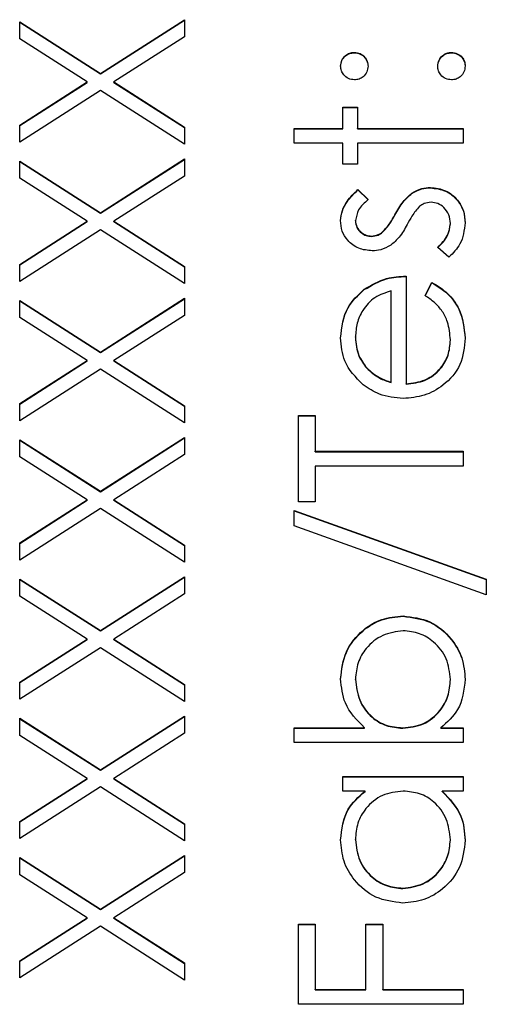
# Model space of a CAD drawing. Header units: millimetres. Extents: x 412 to 1169, y 39 to 918.
# Tile 20 of 32: x 704.94 to 708.62, y 454.88 to 462.66. Entities that reach past the tile are written whole.
import ezdxf

# ---------------------------------------------------------------- set-up
doc = ezdxf.new("R2010")
doc.units = ezdxf.units.MM

msp = doc.modelspace()

# ---------------------------------------------------------------- linework, layer by layer
at = {"color": 7, "linetype": 'Continuous', "lineweight": 25}
for p, q in [((705.5733, 462.2322), (706.2363, 462.6563)), ((705.5733, 462.2293), (706.2363, 462.6533)), ((706.2363, 462.6563), (706.2363, 462.5217)), ((704.9363, 462.6396), (705.5733, 462.2322)), ((704.9363, 462.505), (704.9363, 462.6396)), ((704.9363, 462.6366), (705.5733, 462.2293)), ((705.4681, 462.1648), (704.9363, 462.505)), ((706.2363, 462.5217), (705.6785, 462.1648)), ((707.578, 462.3951), (707.578, 462.398)), ((708.3447, 462.3951), (708.3447, 462.398)), ((705.5733, 462.2293), (705.5733, 462.2322)), ((704.9363, 461.8246), (705.4681, 462.1648)), ((704.9363, 461.8216), (705.4681, 462.1618)), ((705.4681, 462.1618), (705.4681, 462.1648)), ((705.6785, 462.1648), (706.2363, 461.8079)), ((705.6785, 462.1618), (705.6785, 462.1648)), ((705.6785, 462.1618), (706.2363, 461.805)), ((705.5733, 462.0976), (704.9363, 461.69)), ((706.2363, 461.6734), (705.5733, 462.0976)), ((707.4863, 461.9649), (707.603, 461.9649)), ((707.4863, 461.7983), (707.4863, 461.9649)), ((707.4863, 461.9619), (707.603, 461.9619)), ((707.603, 461.9649), (707.603, 461.7983)), ((704.9363, 461.69), (704.9363, 461.8246)), ((706.2363, 461.8079), (706.2363, 461.6734)), ((707.103, 461.7983), (707.4863, 461.7983)), ((707.103, 461.6817), (707.103, 461.7983)), ((707.103, 461.7953), (707.4863, 461.7953)), ((707.4863, 461.7953), (707.4863, 461.7983)), ((707.603, 461.7983), (708.4363, 461.7983)), ((707.603, 461.7953), (707.603, 461.7983)), ((707.603, 461.7953), (708.4363, 461.7953)), ((708.4363, 461.7983), (708.4363, 461.6817)), ((707.4863, 461.6817), (707.103, 461.6817)), ((707.4863, 461.5151), (707.4863, 461.6817)), ((707.603, 461.6817), (707.603, 461.5151)), ((708.4363, 461.6817), (707.603, 461.6817)), ((705.5733, 461.1327), (706.2363, 461.5567)), ((705.5733, 461.1297), (706.2363, 461.5538)), ((706.2363, 461.5567), (706.2363, 461.4222)), ((704.9363, 461.5401), (705.5733, 461.1327)), ((704.9363, 461.4055), (704.9363, 461.5401)), ((704.9363, 461.5371), (705.5733, 461.1297)), ((707.603, 461.5151), (707.4863, 461.5151)), ((705.4681, 461.0653), (704.9363, 461.4055)), ((706.2363, 461.4222), (705.6785, 461.0653)), ((708.1785, 461.3289), (708.1785, 461.3318)), ((707.6048, 461.3152), (707.6863, 461.236)), ((707.6048, 461.3122), (707.6048, 461.3152)), ((707.6048, 461.3122), (707.6863, 461.2331)), ((708.0316, 461.2846), (708.0316, 461.2876)), ((705.5733, 461.1297), (705.5733, 461.1327)), ((707.8983, 461.1136), (707.8983, 461.1166)), ((704.9363, 460.7251), (705.4681, 461.0653)), ((704.9363, 460.7221), (705.4681, 461.0623)), ((705.4681, 461.0623), (705.4681, 461.0653)), ((705.6785, 461.0653), (706.2363, 460.7084)), ((705.6785, 461.0623), (705.6785, 461.0653)), ((705.6785, 461.0623), (706.2363, 460.7054)), ((707.5863, 461.0691), (707.5863, 461.0721)), ((708.3363, 461.0446), (708.3363, 461.0476)), ((705.5733, 460.9981), (704.9363, 460.5905)), ((706.2363, 460.5738), (705.5733, 460.9981)), ((707.7142, 460.9457), (707.7142, 460.9487)), ((707.8004, 460.978), (707.8004, 460.9809)), ((708.3243, 460.7821), (708.2363, 460.8594)), ((704.9363, 460.5905), (704.9363, 460.7251)), ((706.2363, 460.7084), (706.2363, 460.5738)), ((707.9863, 460.6321), (707.9863, 459.7825)), ((708.1363, 460.4786), (708.1908, 460.5822)), ((708.1363, 460.4756), (708.1908, 460.5792)), ((708.1908, 460.5792), (708.1908, 460.5822)), ((707.6566, 460.5258), (707.6566, 460.5288)), ((707.8697, 459.7948), (707.8697, 460.5155)), ((704.9363, 460.4406), (705.5733, 460.0332)), ((704.9363, 460.306), (704.9363, 460.4406)), ((704.9363, 460.4376), (705.5733, 460.0302)), ((705.5733, 460.0332), (706.2363, 460.4572)), ((705.5733, 460.0302), (706.2363, 460.4543)), ((706.2363, 460.4572), (706.2363, 460.3226)), ((706.2363, 460.3226), (705.6785, 459.9658)), ((705.4681, 459.9658), (704.9363, 460.306)), ((707.5863, 460.1494), (707.5863, 460.1524)), ((708.3363, 460.126), (708.3363, 460.129)), ((705.5733, 460.0302), (705.5733, 460.0332)), ((704.9363, 459.6256), (705.4681, 459.9658)), ((704.9363, 459.6226), (705.4681, 459.9628)), ((705.4681, 459.9628), (705.4681, 459.9658)), ((705.6785, 459.9658), (706.2363, 459.6089)), ((705.6785, 459.9628), (705.6785, 459.9658)), ((705.6785, 459.9628), (706.2363, 459.6059)), ((705.5733, 459.8986), (704.9363, 459.491)), ((706.2363, 459.4743), (705.5733, 459.8986)), ((707.6754, 459.9048), (707.6754, 459.9077)), ((707.8697, 459.7918), (707.8697, 459.7948)), ((707.9863, 459.7796), (707.9863, 459.7825)), ((704.9363, 459.491), (704.9363, 459.6256)), ((706.2363, 459.6089), (706.2363, 459.4743)), ((707.1363, 459.5326), (707.2697, 459.5326)), ((707.1363, 458.8496), (707.1363, 459.5326)), ((707.1363, 459.5297), (707.2697, 459.5297)), ((707.2697, 459.5326), (707.2697, 459.2494)), ((704.9363, 459.341), (705.5733, 458.9337)), ((704.9363, 459.2065), (704.9363, 459.341)), ((704.9363, 459.3381), (705.5733, 458.9307)), ((705.5733, 458.9337), (706.2363, 459.3577)), ((705.5733, 458.9307), (706.2363, 459.3547)), ((706.2363, 459.3577), (706.2363, 459.2231)), ((706.2363, 459.2231), (705.6785, 458.8663)), ((707.2697, 459.2494), (708.4363, 459.2494)), ((707.2697, 459.2465), (707.2697, 459.2494)), ((707.2697, 459.2465), (708.4363, 459.2465)), ((708.4363, 459.2494), (708.4363, 459.1328)), ((705.4681, 458.8663), (704.9363, 459.2065)), ((708.4363, 459.1328), (707.2697, 459.1328)), ((707.2697, 459.1328), (707.2697, 458.8496)), ((705.5733, 458.9307), (705.5733, 458.9337)), ((704.9363, 458.526), (705.4681, 458.8663)), ((704.9363, 458.5231), (705.4681, 458.8633)), ((705.4681, 458.8633), (705.4681, 458.8663)), ((705.6785, 458.8663), (706.2363, 458.5094)), ((705.6785, 458.8633), (705.6785, 458.8663)), ((705.6785, 458.8633), (706.2363, 458.5064)), ((707.2697, 458.8496), (707.1363, 458.8496)), ((705.5733, 458.7991), (704.9363, 458.3915)), ((706.2363, 458.3748), (705.5733, 458.7991)), ((707.103, 458.783), (708.6197, 458.2395)), ((707.103, 458.6601), (707.103, 458.783)), ((707.103, 458.78), (708.6197, 458.2365)), ((708.6197, 458.1166), (707.103, 458.6601)), ((704.9363, 458.3915), (704.9363, 458.526)), ((706.2363, 458.5094), (706.2363, 458.3748)), ((704.9363, 458.2415), (705.5733, 457.8342)), ((704.9363, 458.107), (704.9363, 458.2415)), ((704.9363, 458.2386), (705.5733, 457.8312)), ((705.5733, 457.8342), (706.2363, 458.2582)), ((705.5733, 457.8312), (706.2363, 458.2552)), ((706.2363, 458.2582), (706.2363, 458.1236)), ((708.6197, 458.2395), (708.6197, 458.1166)), ((705.4681, 457.7667), (704.9363, 458.107)), ((706.2363, 458.1236), (705.6785, 457.7667)), ((707.9632, 457.947), (707.9632, 457.95)), ((705.5733, 457.8312), (705.5733, 457.8342)), ((704.9363, 457.4265), (705.4681, 457.7667)), ((704.9363, 457.4236), (705.4681, 457.7638)), ((705.4681, 457.7638), (705.4681, 457.7667)), ((705.6785, 457.7667), (706.2363, 457.4099)), ((705.6785, 457.7638), (705.6785, 457.7667)), ((705.6785, 457.7638), (706.2363, 457.4069)), ((705.5733, 457.6996), (704.9363, 457.292)), ((706.2363, 457.2753), (705.5733, 457.6996)), ((707.5863, 457.4485), (707.5863, 457.4515)), ((708.3363, 457.4467), (708.3363, 457.4497)), ((704.9363, 457.292), (704.9363, 457.4265)), ((706.2363, 457.4099), (706.2363, 457.2753)), ((704.9363, 457.142), (705.5733, 456.7346)), ((704.9363, 457.0074), (704.9363, 457.142)), ((704.9363, 457.139), (705.5733, 456.7317)), ((705.5733, 456.7346), (706.2363, 457.1587)), ((705.5733, 456.7317), (706.2363, 457.1557)), ((706.2363, 457.1587), (706.2363, 457.0241)), ((707.103, 457.0671), (707.6587, 457.0671)), ((707.103, 456.9504), (707.103, 457.0671)), ((707.103, 457.0641), (707.6587, 457.0641)), ((707.6587, 457.0641), (707.6587, 457.0671)), ((707.9595, 457.0641), (707.9595, 457.0671)), ((708.2605, 457.0671), (708.4363, 457.0671)), ((708.2605, 457.0641), (708.2605, 457.0671)), ((708.2605, 457.0641), (708.4363, 457.0641)), ((708.4363, 457.0671), (708.4363, 456.9504)), ((705.4681, 456.6672), (704.9363, 457.0074)), ((706.2363, 457.0241), (705.6785, 456.6672)), ((708.4363, 456.9504), (707.103, 456.9504)), ((704.9363, 456.327), (705.4681, 456.6672)), ((704.9363, 456.324), (705.4681, 456.6643)), ((705.4681, 456.6643), (705.4681, 456.6672)), ((705.5733, 456.7317), (705.5733, 456.7346)), ((705.6785, 456.6672), (706.2363, 456.3104)), ((705.6785, 456.6643), (705.6785, 456.6672)), ((705.6785, 456.6643), (706.2363, 456.3074)), ((707.4863, 456.6839), (708.4363, 456.6839)), ((707.4863, 456.5673), (707.4863, 456.6839)), ((707.4863, 456.6809), (708.4363, 456.6809)), ((708.4363, 456.6839), (708.4363, 456.5673)), ((705.5733, 456.6001), (704.9363, 456.1924)), ((706.2363, 456.1758), (705.5733, 456.6001)), ((707.6621, 456.5673), (707.4863, 456.5673)), ((707.6621, 456.5643), (707.6621, 456.5673)), ((708.4363, 456.5673), (708.272, 456.5673)), ((708.272, 456.5643), (708.272, 456.5673)), ((704.9363, 456.1924), (704.9363, 456.327)), ((706.2363, 456.3104), (706.2363, 456.1758)), ((707.5863, 456.1817), (707.5863, 456.1846)), ((708.3363, 456.1806), (708.3363, 456.1836)), ((704.9363, 456.0425), (705.5733, 455.6351)), ((704.9363, 455.9079), (704.9363, 456.0425)), ((704.9363, 456.0395), (705.5733, 455.6322)), ((705.5733, 455.6351), (706.2363, 456.0592)), ((705.5733, 455.6322), (706.2363, 456.0562)), ((706.2363, 456.0592), (706.2363, 455.9246)), ((705.4681, 455.5677), (704.9363, 455.9079)), ((706.2363, 455.9246), (705.6785, 455.5677)), ((707.96, 455.798), (707.96, 455.8009)), ((705.5733, 455.6322), (705.5733, 455.6351)), ((704.9363, 455.2275), (705.4681, 455.5677)), ((704.9363, 455.2245), (705.4681, 455.5647)), ((705.5733, 455.5006), (704.9363, 455.0929)), ((705.4681, 455.5647), (705.4681, 455.5677)), ((706.2363, 455.0763), (705.5733, 455.5006)), ((705.6785, 455.5677), (706.2363, 455.2108)), ((705.6785, 455.5647), (705.6785, 455.5677)), ((705.6785, 455.5647), (706.2363, 455.2079)), ((707.1363, 455.5177), (707.2697, 455.5177)), ((707.1363, 454.8847), (707.1363, 455.5177)), ((707.1363, 455.5148), (707.2697, 455.5148)), ((707.2697, 455.5177), (707.2697, 455.0013)), ((707.6697, 455.5177), (707.803, 455.5177)), ((707.6697, 455.0013), (707.6697, 455.5177)), ((707.6697, 455.5148), (707.803, 455.5148)), ((707.803, 455.5177), (707.803, 455.0013)), ((704.9363, 455.0929), (704.9363, 455.2275)), ((706.2363, 455.2108), (706.2363, 455.0763)), ((707.2697, 455.0013), (707.6697, 455.0013)), ((707.2697, 454.9983), (707.2697, 455.0013)), ((707.2697, 454.9983), (707.6697, 454.9983)), ((707.6697, 454.9983), (707.6697, 455.0013)), ((707.803, 455.0013), (708.4363, 455.0013)), ((707.803, 454.9983), (707.803, 455.0013)), ((707.803, 454.9983), (708.4363, 454.9983)), ((708.4363, 455.0013), (708.4363, 454.8847)), ((708.4363, 454.8847), (707.1363, 454.8847))]:
    msp.add_line(p, q, dxfattribs=at)
for points, knots in [([(707.4697, 462.2897), (707.4715, 462.3058), (707.4751, 462.3378), (707.5049, 462.3728), (707.5402, 462.395), (707.5654, 462.397), (707.578, 462.398)], [0, 0, 0, 0, 0.2796016, 0.559212, 0.7794752, 1, 1, 1, 1]), ([(707.4697, 462.2868), (707.4715, 462.3028), (707.4751, 462.3348), (707.5049, 462.3698), (707.5402, 462.3921), (707.5654, 462.3941), (707.578, 462.3951)], [0, 0, 0, 0, 0.279602, 0.559212, 0.779475, 1, 1, 1, 1]), ([(707.578, 462.398), (707.594, 462.3962), (707.6261, 462.3927), (707.6612, 462.3629), (707.6832, 462.3275), (707.6853, 462.3023), (707.6863, 462.2897)], [0, 0, 0, 0, 0.279517, 0.559326, 0.779544, 1, 1, 1, 1]), ([(707.578, 462.3951), (707.594, 462.3933), (707.6261, 462.3897), (707.6612, 462.3599), (707.6832, 462.3245), (707.6853, 462.2994), (707.6863, 462.2868)], [0, 0, 0, 0, 0.279517, 0.559326, 0.779544, 1, 1, 1, 1]), ([(708.2363, 462.2897), (708.2381, 462.3058), (708.2418, 462.3378), (708.2716, 462.3728), (708.3069, 462.395), (708.3321, 462.397), (708.3447, 462.398)], [0, 0, 0, 0, 0.279602, 0.559212, 0.779475, 1, 1, 1, 1]), ([(708.2363, 462.2868), (708.2381, 462.3028), (708.2418, 462.3348), (708.2716, 462.3698), (708.3069, 462.3921), (708.3321, 462.3941), (708.3447, 462.3951)], [0, 0, 0, 0, 0.279602, 0.559212, 0.779475, 1, 1, 1, 1]), ([(708.3447, 462.398), (708.3606, 462.3961), (708.3926, 462.3924), (708.4278, 462.3628), (708.4496, 462.3274), (708.4519, 462.3023), (708.453, 462.2897)], [0, 0, 0, 0, 0.279469, 0.559358, 0.779674, 1, 1, 1, 1]), ([(708.3447, 462.3951), (708.3606, 462.3932), (708.3926, 462.3894), (708.4278, 462.3598), (708.4496, 462.3244), (708.4519, 462.2993), (708.453, 462.2868)], [0, 0, 0, 0, 0.2794691, 0.5593578, 0.7796739, 1, 1, 1, 1]), ([(707.578, 462.1815), (707.5621, 462.1834), (707.5302, 462.1874), (707.4949, 462.2168), (707.4732, 462.2522), (707.4708, 462.2772), (707.4697, 462.2897)], [0, 0, 0, 0, 0.2795852, 0.5594544, 0.7796968, 1, 1, 1, 1]), ([(707.6863, 462.2897), (707.6845, 462.2738), (707.6807, 462.2418), (707.6512, 462.2065), (707.6157, 462.1848), (707.5906, 462.1826), (707.578, 462.1815)], [0, 0, 0, 0, 0.279647, 0.559299, 0.779615, 1, 1, 1, 1]), ([(708.3447, 462.1815), (708.3287, 462.1834), (708.2967, 462.1872), (708.2613, 462.2166), (708.2396, 462.2521), (708.2374, 462.2772), (708.2363, 462.2897)], [0, 0, 0, 0, 0.279576, 0.559284, 0.779552, 1, 1, 1, 1]), ([(708.453, 462.2897), (708.451, 462.2738), (708.4471, 462.242), (708.4177, 462.2067), (708.3823, 462.185), (708.3572, 462.1826), (708.3447, 462.1815)], [0, 0, 0, 0, 0.279581, 0.559143, 0.779575, 1, 1, 1, 1]), ([(708.0316, 461.2876), (708.0573, 461.302), (708.1032, 461.3277), (708.1555, 461.3306), (708.1785, 461.3318)], [0, 0, 0, 0, 0.559466, 1, 1, 1, 1]), ([(708.0316, 461.2846), (708.0573, 461.299), (708.1032, 461.3247), (708.1555, 461.3276), (708.1785, 461.3289)], [0, 0, 0, 0, 0.559466, 1, 1, 1, 1]), ([(708.1785, 461.3318), (708.2194, 461.3271), (708.3012, 461.3177), (708.3918, 461.2421), (708.4454, 461.1499), (708.4505, 461.0857), (708.453, 461.0536)], [0, 0, 0, 0, 0.279548, 0.559226, 0.779475, 1, 1, 1, 1]), ([(708.1785, 461.3289), (708.2194, 461.3241), (708.3012, 461.3147), (708.3918, 461.2391), (708.4454, 461.147), (708.4505, 461.0827), (708.453, 461.0506)], [0, 0, 0, 0, 0.279548, 0.559226, 0.779475, 1, 1, 1, 1]), ([(707.4697, 461.0721), (707.4727, 461.0987), (707.4787, 461.1522), (707.5266, 461.2369), (707.5752, 461.2855), (707.6048, 461.3152)], [0, 0, 0, 0, 0.279553, 0.559703, 1, 1, 1, 1]), ([(707.4697, 461.0691), (707.4727, 461.0958), (707.4787, 461.1492), (707.5266, 461.2339), (707.5752, 461.2825), (707.6048, 461.3122)], [0, 0, 0, 0, 0.279553, 0.559703, 1, 1, 1, 1]), ([(707.8983, 461.1166), (707.9183, 461.1525), (707.9539, 461.2165), (708.0079, 461.2659), (708.0316, 461.2876)], [0, 0, 0, 0, 0.560649, 1, 1, 1, 1]), ([(707.8983, 461.1136), (707.9183, 461.1495), (707.9539, 461.2136), (708.0079, 461.2629), (708.0316, 461.2846)], [0, 0, 0, 0, 0.560649, 1, 1, 1, 1]), ([(707.6863, 461.236), (707.6576, 461.211), (707.6066, 461.1665), (707.5925, 461.1008), (707.5863, 461.0721)], [0, 0, 0, 0, 0.562045, 1, 1, 1, 1]), ([(708.0928, 461.1832), (708.0717, 461.1583), (708.0338, 461.1138), (708.0068, 461.0621), (707.9949, 461.0393)], [0, 0, 0, 0, 0.5590744, 1, 1, 1, 1]), ([(708.1835, 461.2152), (708.165, 461.2135), (708.1319, 461.2104), (708.1048, 461.1915), (708.0928, 461.1832)], [0, 0, 0, 0, 0.559603, 1, 1, 1, 1]), ([(708.3363, 461.0476), (708.3339, 461.0712), (708.3292, 461.1184), (708.2892, 461.1727), (708.2391, 461.2091), (708.202, 461.2132), (708.1835, 461.2152)], [0, 0, 0, 0, 0.279988, 0.559745, 0.779963, 1, 1, 1, 1]), ([(707.8004, 460.9809), (707.8216, 461.0041), (707.8596, 461.0455), (707.8865, 461.0948), (707.8983, 461.1166)], [0, 0, 0, 0, 0.559018, 1, 1, 1, 1]), ([(707.8004, 460.978), (707.8216, 461.0011), (707.8596, 461.0426), (707.8865, 461.0919), (707.8983, 461.1136)], [0, 0, 0, 0, 0.559018, 1, 1, 1, 1]), ([(707.7189, 460.8321), (707.6825, 460.8355), (707.6098, 460.8424), (707.5266, 460.9057), (707.4765, 460.9864), (707.4719, 461.0435), (707.4697, 461.0721)], [0, 0, 0, 0, 0.279936, 0.559437, 0.779611, 1, 1, 1, 1]), ([(707.5863, 461.0721), (707.5888, 461.0536), (707.5936, 461.0166), (707.6296, 460.9774), (707.6706, 460.9526), (707.6997, 460.95), (707.7142, 460.9487)], [0, 0, 0, 0, 0.279313, 0.559072, 0.779518, 1, 1, 1, 1]), ([(707.5863, 461.0691), (707.5888, 461.0506), (707.5936, 461.0137), (707.6296, 460.9744), (707.6706, 460.9496), (707.6997, 460.947), (707.7142, 460.9457)], [0, 0, 0, 0, 0.279313, 0.559072, 0.779518, 1, 1, 1, 1]), ([(707.9949, 461.0393), (707.9756, 461.0047), (707.9411, 460.9429), (707.8884, 460.8961), (707.8652, 460.8755)], [0, 0, 0, 0, 0.560659, 1, 1, 1, 1]), ([(708.2363, 460.8594), (708.2664, 460.8889), (708.3201, 460.9415), (708.3314, 461.0152), (708.3363, 461.0476)], [0, 0, 0, 0, 0.560833, 1, 1, 1, 1]), ([(708.2363, 460.8564), (708.2664, 460.8859), (708.3201, 460.9386), (708.3314, 461.0123), (708.3363, 461.0446)], [0, 0, 0, 0, 0.560833, 1, 1, 1, 1]), ([(708.453, 461.0536), (708.4454, 460.9946), (708.4319, 460.8892), (708.3573, 460.8149), (708.3243, 460.7821)], [0, 0, 0, 0, 0.559289, 1, 1, 1, 1]), ([(707.7142, 460.9487), (707.7318, 460.9508), (707.7633, 460.9546), (707.789, 460.9729), (707.8004, 460.9809)], [0, 0, 0, 0, 0.5590539, 1, 1, 1, 1]), ([(707.7142, 460.9457), (707.7318, 460.9478), (707.7633, 460.9517), (707.789, 460.9699), (707.8004, 460.978)], [0, 0, 0, 0, 0.559054, 1, 1, 1, 1]), ([(707.8652, 460.8755), (707.8396, 460.8614), (707.7938, 460.8362), (707.7418, 460.8333), (707.7189, 460.8321)], [0, 0, 0, 0, 0.559587, 1, 1, 1, 1]), ([(707.6566, 460.5288), (707.7138, 460.5626), (707.8161, 460.6231), (707.9342, 460.6294), (707.9863, 460.6321)], [0, 0, 0, 0, 0.558897, 1, 1, 1, 1]), ([(707.6566, 460.5258), (707.7138, 460.5597), (707.8161, 460.6202), (707.9342, 460.6264), (707.9863, 460.6292)], [0, 0, 0, 0, 0.558897, 1, 1, 1, 1]), ([(708.1908, 460.5822), (708.2338, 460.5557), (708.3197, 460.5027), (708.43, 460.3533), (708.4443, 460.223), (708.453, 460.1436)], [0, 0, 0, 0, 0.280919, 0.561407, 1, 1, 1, 1]), ([(708.1908, 460.5792), (708.2338, 460.5527), (708.3197, 460.4997), (708.43, 460.3504), (708.4443, 460.2201), (708.453, 460.1406)], [0, 0, 0, 0, 0.280919, 0.561407, 1, 1, 1, 1]), ([(707.4697, 460.1464), (707.4794, 460.2308), (707.4969, 460.3818), (707.6078, 460.4838), (707.6566, 460.5288)], [0, 0, 0, 0, 0.558919, 1, 1, 1, 1]), ([(707.4697, 460.1435), (707.4794, 460.2279), (707.4969, 460.3789), (707.6078, 460.4809), (707.6566, 460.5258)], [0, 0, 0, 0, 0.558919, 1, 1, 1, 1]), ([(707.8697, 460.5155), (707.8247, 460.5013), (707.7349, 460.4728), (707.6444, 460.3731), (707.595, 460.2625), (707.5892, 460.1891), (707.5863, 460.1524)], [0, 0, 0, 0, 0.280138, 0.559194, 0.779598, 1, 1, 1, 1]), ([(708.3363, 460.129), (708.3317, 460.1768), (708.324, 460.2557), (708.2761, 460.3562), (708.2129, 460.4258), (708.1619, 460.461), (708.1363, 460.4786)], [0, 0, 0, 0, 0.339465, 0.559626, 0.779498, 1, 1, 1, 1]), ([(707.6467, 459.7752), (707.5893, 459.8335), (707.4866, 459.9379), (707.4748, 460.0826), (707.4697, 460.1464)], [0, 0, 0, 0, 0.558577, 1, 1, 1, 1]), ([(707.5863, 460.1524), (707.5907, 460.102), (707.5985, 460.012), (707.6519, 459.9396), (707.6754, 459.9077)], [0, 0, 0, 0, 0.559458, 1, 1, 1, 1]), ([(707.5863, 460.1494), (707.5907, 460.0991), (707.5985, 460.009), (707.6519, 459.9366), (707.6754, 459.9048)], [0, 0, 0, 0, 0.5594582, 1, 1, 1, 1]), ([(708.453, 460.1436), (708.4465, 460.0713), (708.4335, 459.9271), (708.2948, 459.7718), (708.1326, 459.6815), (708.0201, 459.6711), (707.9639, 459.6659)], [0, 0, 0, 0, 0.279885, 0.558859, 0.779462, 1, 1, 1, 1]), ([(707.9863, 459.7825), (708.0378, 459.7885), (708.1406, 459.8004), (708.2571, 459.8923), (708.3264, 460.0076), (708.333, 460.0885), (708.3363, 460.129)], [0, 0, 0, 0, 0.279963, 0.559359, 0.779526, 1, 1, 1, 1]), ([(707.9863, 459.7796), (708.0378, 459.7855), (708.1406, 459.7975), (708.2571, 459.8894), (708.3264, 460.0046), (708.333, 460.0855), (708.3363, 460.126)], [0, 0, 0, 0, 0.279963, 0.559359, 0.779526, 1, 1, 1, 1]), ([(707.6754, 459.9077), (707.7075, 459.8794), (707.7649, 459.8287), (707.8376, 459.8051), (707.8697, 459.7948)], [0, 0, 0, 0, 0.5587953, 1, 1, 1, 1]), ([(707.6754, 459.9048), (707.7075, 459.8764), (707.7649, 459.8257), (707.8376, 459.8022), (707.8697, 459.7918)], [0, 0, 0, 0, 0.5587953, 1, 1, 1, 1]), ([(707.9639, 459.6659), (707.8994, 459.6717), (707.7841, 459.682), (707.6887, 459.7467), (707.6467, 459.7752)], [0, 0, 0, 0, 0.559427, 1, 1, 1, 1]), ([(707.4697, 457.4544), (707.4781, 457.5273), (707.4951, 457.6733), (707.6294, 457.8347), (707.791, 457.9352), (707.9058, 457.9451), (707.9632, 457.95)], [0, 0, 0, 0, 0.279577, 0.559334, 0.779604, 1, 1, 1, 1]), ([(707.4697, 457.4514), (707.4781, 457.5244), (707.4951, 457.6704), (707.6294, 457.8317), (707.791, 457.9323), (707.9058, 457.9421), (707.9632, 457.947)], [0, 0, 0, 0, 0.279577, 0.559334, 0.779604, 1, 1, 1, 1]), ([(707.9632, 457.95), (708.0361, 457.9411), (708.1821, 457.9232), (708.3407, 457.7853), (708.4384, 457.6226), (708.4481, 457.508), (708.453, 457.4507)], [0, 0, 0, 0, 0.279433, 0.559216, 0.779559, 1, 1, 1, 1]), ([(707.9632, 457.947), (708.0361, 457.9381), (708.1821, 457.9202), (708.3407, 457.7823), (708.4384, 457.6196), (708.4481, 457.5051), (708.453, 457.4478)], [0, 0, 0, 0, 0.279433, 0.559216, 0.779559, 1, 1, 1, 1]), ([(707.9632, 457.8334), (707.9078, 457.8255), (707.7969, 457.8096), (707.6727, 457.708), (707.5992, 457.5826), (707.5906, 457.4952), (707.5863, 457.4515)], [0, 0, 0, 0, 0.279403, 0.559104, 0.779552, 1, 1, 1, 1]), ([(708.3363, 457.4497), (708.3299, 457.5053), (708.3169, 457.6166), (708.218, 457.743), (708.0941, 457.8192), (708.0068, 457.8286), (707.9632, 457.8334)], [0, 0, 0, 0, 0.279756, 0.559279, 0.779725, 1, 1, 1, 1]), ([(707.6587, 457.0671), (707.5986, 457.128), (707.491, 457.2369), (707.4762, 457.3878), (707.4697, 457.4544)], [0, 0, 0, 0, 0.559294, 1, 1, 1, 1]), ([(707.5863, 457.4515), (707.5932, 457.3958), (707.6069, 457.2845), (707.7019, 457.1545), (707.8276, 457.0785), (707.9155, 457.0709), (707.9595, 457.0671)], [0, 0, 0, 0, 0.279786, 0.559477, 0.779627, 1, 1, 1, 1]), ([(707.5863, 457.4485), (707.5932, 457.3929), (707.6069, 457.2815), (707.7019, 457.1515), (707.8276, 457.0756), (707.9155, 457.0679), (707.9595, 457.0641)], [0, 0, 0, 0, 0.279786, 0.559477, 0.779627, 1, 1, 1, 1]), ([(707.9595, 457.0671), (708.0158, 457.0733), (708.1284, 457.0858), (708.2527, 457.1904), (708.3257, 457.3173), (708.3328, 457.4055), (708.3363, 457.4497)], [0, 0, 0, 0, 0.279639, 0.559192, 0.779512, 1, 1, 1, 1]), ([(707.9595, 457.0641), (708.0158, 457.0703), (708.1284, 457.0828), (708.2527, 457.1874), (708.3257, 457.3143), (708.3328, 457.4026), (708.3363, 457.4467)], [0, 0, 0, 0, 0.279639, 0.559192, 0.779512, 1, 1, 1, 1]), ([(708.453, 457.4507), (708.4431, 457.3652), (708.4254, 457.2123), (708.311, 457.1115), (708.2605, 457.0671)], [0, 0, 0, 0, 0.558922, 1, 1, 1, 1]), ([(707.4697, 456.1831), (707.4794, 456.2688), (707.4967, 456.4221), (707.6115, 456.5228), (707.6621, 456.5673)], [0, 0, 0, 0, 0.559062, 1, 1, 1, 1]), ([(707.4697, 456.1801), (707.4794, 456.2658), (707.4967, 456.4191), (707.6115, 456.5199), (707.6621, 456.5643)], [0, 0, 0, 0, 0.559062, 1, 1, 1, 1]), ([(707.9634, 456.5673), (707.9071, 456.561), (707.7944, 456.5486), (707.6705, 456.4436), (707.5968, 456.3171), (707.5898, 456.2288), (707.5863, 456.1846)], [0, 0, 0, 0, 0.27966, 0.55921, 0.779487, 1, 1, 1, 1]), ([(708.3363, 456.1836), (708.3296, 456.2393), (708.3162, 456.3505), (708.2209, 456.4803), (708.0952, 456.5558), (708.0073, 456.5635), (707.9634, 456.5673)], [0, 0, 0, 0, 0.279822, 0.559387, 0.779603, 1, 1, 1, 1]), ([(708.272, 456.5673), (708.3305, 456.5057), (708.4351, 456.3956), (708.4475, 456.2456), (708.453, 456.1794)], [0, 0, 0, 0, 0.5587633, 1, 1, 1, 1]), ([(708.272, 456.5643), (708.3305, 456.5028), (708.4351, 456.3927), (708.4475, 456.2426), (708.453, 456.1765)], [0, 0, 0, 0, 0.5587633, 1, 1, 1, 1]), ([(707.9587, 455.6843), (707.8859, 455.6934), (707.7402, 455.7114), (707.5818, 455.849), (707.4843, 456.0115), (707.4746, 456.1259), (707.4697, 456.1831)], [0, 0, 0, 0, 0.2794126, 0.5591913, 0.7795483, 1, 1, 1, 1]), ([(707.5863, 456.1846), (707.5928, 456.1289), (707.6058, 456.0176), (707.7048, 455.8911), (707.829, 455.8152), (707.9164, 455.8057), (707.96, 455.8009)], [0, 0, 0, 0, 0.279767, 0.559291, 0.779719, 1, 1, 1, 1]), ([(707.5863, 456.1817), (707.5928, 456.126), (707.6058, 456.0147), (707.7048, 455.8882), (707.829, 455.8122), (707.9164, 455.8027), (707.96, 455.798)], [0, 0, 0, 0, 0.279767, 0.559291, 0.779719, 1, 1, 1, 1]), ([(708.453, 456.1794), (708.4445, 456.1064), (708.4274, 455.9604), (708.293, 455.7989), (708.1309, 455.6991), (708.0161, 455.6893), (707.9587, 455.6843)], [0, 0, 0, 0, 0.279573, 0.559333, 0.779589, 1, 1, 1, 1]), ([(707.96, 455.8009), (708.0155, 455.8088), (708.1265, 455.8245), (708.2504, 455.9268), (708.3235, 456.0525), (708.3321, 456.1399), (708.3363, 456.1836)], [0, 0, 0, 0, 0.279429, 0.559146, 0.77957, 1, 1, 1, 1]), ([(707.96, 455.798), (708.0155, 455.8058), (708.1265, 455.8216), (708.2504, 455.9239), (708.3235, 456.0495), (708.3321, 456.1369), (708.3363, 456.1806)], [0, 0, 0, 0, 0.279429, 0.559146, 0.77957, 1, 1, 1, 1])]:
    msp.add_open_spline(points, degree=3, knots=knots, dxfattribs=at)

doc.saveas('drawing.dxf')
